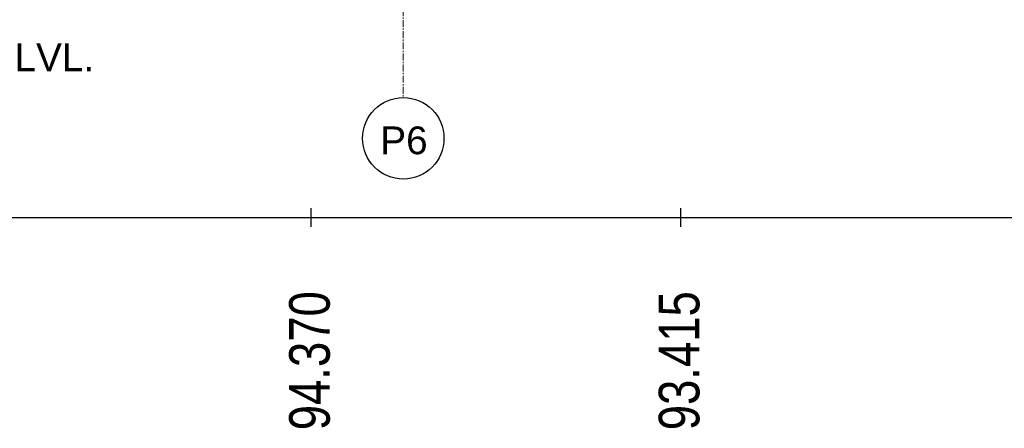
# Model space of a CAD drawing. Header units: inches. Extents: x 4599583 to 28059683, y 2538860 to 28133222499.
# Tile 56 of 89: x 4987147 to 5013787, y 28133172599 to 28133183646. Entities that reach past the tile are written whole.
import ezdxf

# ---------------------------------------------------------------- set-up
doc = ezdxf.new("R2010")
doc.units = ezdxf.units.IN
doc.header["$MEASUREMENT"] = 0
doc.linetypes.add('CENTER', pattern=[2, 1.25, -0.25, 0.25, -0.25])
doc.layers.add('CEN', color=3, linetype='CENTER', lineweight=13)
doc.layers.add('CHNGE', color=31, linetype='Continuous')
doc.layers.add('text', color=7, linetype='Continuous')
doc.styles.add('L', font='arial.ttf')
doc.styles.add('ROMANS', font='arial.ttf')

msp = doc.modelspace()

# ---------------------------------------------------------------- linework, layer by layer
at = {"linetype": 'Continuous'}
for p, q in [((4995025.38, 28133178549.28), (4995025.38, 28133178049.28)), ((4995025.38, 28133178549.28), (4995025.38, 28133178049.28)), ((4995025.38, 28133178549.28), (4995025.38, 28133178049.28)), ((5005025.38, 28133178549.28), (5005025.38, 28133178049.28)), ((5005025.38, 28133178549.28), (5005025.38, 28133178049.28)), ((5005025.38, 28133178549.28), (5005025.38, 28133178049.28))]:
    msp.add_line(p, q, dxfattribs=at)
msp.add_line((4859134.88, 28133178299.28), (5175893.88, 28133178299.28))
msp.add_line((4859134.88, 28133178299.28), (5175893.88, 28133178299.28))
msp.add_line((4859134.88, 28133178299.28), (5175893.88, 28133178299.28))
msp.add_circle((4997525.38, 28133180437.04), 1101.806)
msp.add_circle((4997525.38, 28133180437.04), 1101.806)
msp.add_circle((4997525.38, 28133180437.04), 1101.806)
at = {"layer": 'CEN', "ltscale": 150}
msp.add_line((4997525.38, 28133203432.846), (4997525.38, 28133181538.846), dxfattribs=at)
msp.add_line((4997525.38, 28133203432.846), (4997525.38, 28133181538.846), dxfattribs=at)
msp.add_line((4997525.38, 28133203432.846), (4997525.38, 28133181538.846), dxfattribs=at)

# ---------------------------------------------------------------- texts
at = {"layer": 'CHNGE', "color": 50, "style": 'ROMANS', "width": 0.8}
for s, p in [('94.370', (4995537.398, 28133172546.655)), ('94.370', (4995537.398, 28133172546.655)), ('94.370', (4995537.398, 28133172546.655)), ('93.415', (5005537.398, 28133172546.655)), ('93.415', (5005537.398, 28133172546.655)), ('93.415', (5005537.398, 28133172546.655))]:
    msp.add_text(s, height=1100, rotation=90, dxfattribs=at).set_placement(p)
at = {"layer": 'text', "color": 2, "style": 'L'}
msp.add_text('FOUNDATION LVL.', height=750, dxfattribs=at).set_placement((4979790.974, 28133182254.897))
msp.add_text('FOUNDATION LVL.', height=750, dxfattribs=at).set_placement((4979790.974, 28133182254.897))
msp.add_text('FOUNDATION LVL.', height=750, dxfattribs=at).set_placement((4979790.974, 28133182254.897))
at = {"layer": 'text', "style": 'ROMANS'}
msp.add_text('P6', height=750, dxfattribs=at).set_placement((4996902.85, 28133180009.474))
msp.add_text('P6', height=750, dxfattribs=at).set_placement((4996902.85, 28133180009.474))
msp.add_text('P6', height=750, dxfattribs=at).set_placement((4996902.85, 28133180009.474))

doc.saveas('drawing.dxf')
